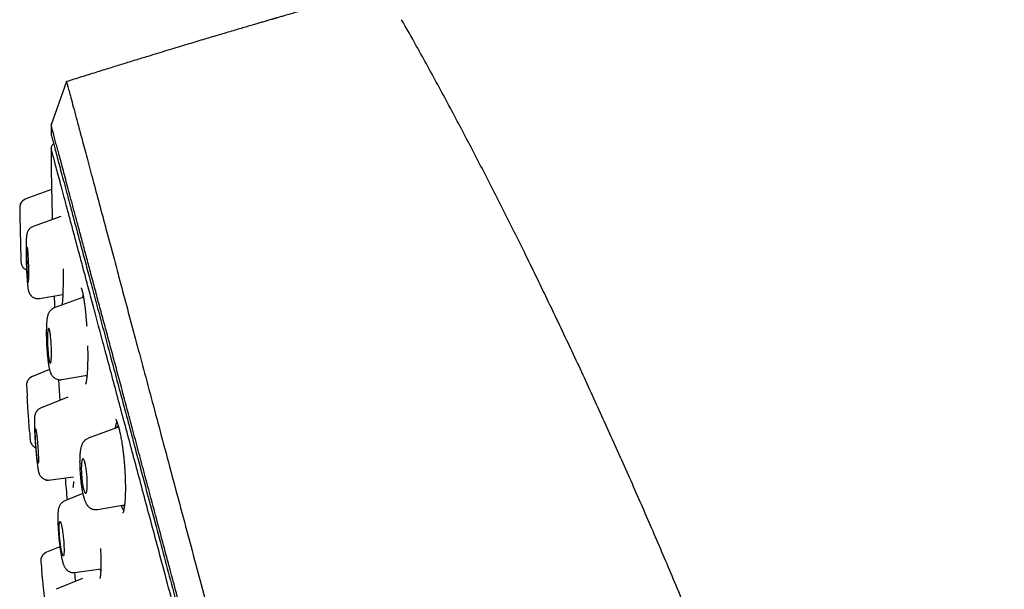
# Model space of a CAD drawing. Header units: millimetres. Extents: x 8 to 827, y 12 to 1643.
# Tile 73 of 134: x 86 to 139, y 1513 to 1543. Entities that reach past the tile are written whole.
import ezdxf

# ---------------------------------------------------------------- set-up
doc = ezdxf.new("R2010")
doc.units = ezdxf.units.MM

msp = doc.modelspace()

# ---------------------------------------------------------------- linework, layer by layer
at = {"color": 7, "linetype": 'Continuous', "lineweight": 30}
for p, q in [((88.804, 1539.656), (87.983, 1537.367)), ((88.812, 1539.625), (88.804, 1539.656)), ((88.009, 1533.931), (86.645, 1533.435)), ((88.493, 1532.507), (87.025, 1531.973)), ((87.371, 1528.154), (88.605, 1528.372)), ((89.702, 1528.22), (88.15, 1527.655)), ((87.901, 1524.382), (86.99, 1524.015)), ((88.553, 1523.852), (89.891, 1524.088)), ((89.853, 1524.082), (89.88, 1523.973)), ((86.681, 1523.575), (86.678, 1523.523)), ((88.868, 1522.92), (87.427, 1522.337)), ((91.569, 1521.329), (89.954, 1520.741)), ((86.868, 1520.66), (86.868, 1520.666)), ((87.703, 1518.494), (87.704, 1518.494)), ((87.704, 1518.494), (89.171, 1518.701)), ((89.667, 1517.804), (88.71, 1517.417)), ((90.412, 1516.96), (90.413, 1516.953)), ((90.446, 1516.958), (91.885, 1517.212)), ((88.449, 1514.979), (87.745, 1514.695)), ((89.243, 1513.621), (90.623, 1513.815)), ((89.654, 1513.294), (88.258, 1512.73))]:
    msp.add_line(p, q, dxfattribs=at)
for radius, start, end in [(220, 179.84221, 179.97459), (220, 180.16965, 180.53309), (221.7, 180.98137, 181.14304), (221.7, 181.62066, 181.72373), (220, 182.20634, 182.37002), (221.7, 183.42162, 183.57924), (221.7, 184.05252, 184.16476), (220, 184.72513, 185.0314), (221.7, 185.84388, 185.99562)]:
    msp.add_arc((307.983, 1536.761), radius, start, end, dxfattribs=at)
for points, knots in [([(103.75, 1544.116), (103.699, 1544.102), (103.527, 1544.053), (103.243, 1543.973), (102.905, 1543.877), (102.593, 1543.789), (102.309, 1543.708), (102.052, 1543.635), (101.821, 1543.569), (101.615, 1543.51), (101.431, 1543.457), (101.264, 1543.409), (101.106, 1543.364), (100.955, 1543.32), (100.81, 1543.279), (100.671, 1543.238), (100.535, 1543.199), (100.415, 1543.165), (100.306, 1543.133), (100.205, 1543.104), (100.106, 1543.075), (100.018, 1543.05), (99.953, 1543.031), (99.912, 1543.019), (99.884, 1543.011), (99.857, 1543.003), (99.823, 1542.993), (99.78, 1542.981), (99.728, 1542.966), (99.647, 1542.942), (99.528, 1542.907), (99.364, 1542.86), (99.174, 1542.804), (98.956, 1542.741), (98.713, 1542.669), (98.441, 1542.59), (98.141, 1542.502), (97.813, 1542.405), (97.458, 1542.3), (97.092, 1542.192), (96.717, 1542.08), (96.336, 1541.967), (95.933, 1541.847), (95.509, 1541.72), (95.067, 1541.587), (94.606, 1541.448), (94.127, 1541.303), (93.628, 1541.151), (93.072, 1540.982), (92.459, 1540.794), (91.784, 1540.586), (91.08, 1540.368), (90.347, 1540.14), (89.584, 1539.902), (89.067, 1539.739), (88.803, 1539.656)], [0, 0, 0, 0, 0.01019, 0.0343669, 0.0568504, 0.0776406, 0.0967374, 0.1137102, 0.1290763, 0.1428359, 0.1549889, 0.1658529, 0.176328, 0.1864689, 0.1960828, 0.2053758, 0.2143479, 0.2232111, 0.2294155, 0.2362334, 0.243346, 0.2493179, 0.253795, 0.2563471, 0.2577051, 0.2593942, 0.2616695, 0.264531, 0.2679787, 0.2720126, 0.2809307, 0.2918191, 0.3046779, 0.3190969, 0.3353851, 0.3535427, 0.3735696, 0.3954657, 0.4192311, 0.4448658, 0.4689163, 0.4944081, 0.5213411, 0.5497152, 0.5795305, 0.6102161, 0.6422918, 0.6757575, 0.7106132, 0.7539203, 0.7991972, 0.8464437, 0.8956598, 0.9468453, 1, 1, 1, 1]), ([(138.604, 1460.696), (138.485, 1461.18), (138.168, 1462.479), (137.63, 1464.587), (136.99, 1467.019), (136.331, 1469.445), (135.633, 1471.936), (134.894, 1474.493), (134.113, 1477.113), (133.312, 1479.727), (132.49, 1482.335), (131.653, 1484.92), (130.801, 1487.483), (129.936, 1490.025), (129.051, 1492.561), (128.091, 1495.251), (127.051, 1498.094), (125.926, 1501.088), (124.774, 1504.073), (123.597, 1507.048), (122.394, 1510.013), (121.222, 1512.827), (120.087, 1515.49), (118.993, 1518.005), (117.878, 1520.511), (116.742, 1523.007), (115.585, 1525.493), (114.406, 1527.968), (113.239, 1530.365), (112.084, 1532.683), (110.943, 1534.921), (109.78, 1537.149), (108.592, 1539.363), (107.534, 1541.295), (106.86, 1542.482), (106.599, 1542.941)], [0, 0, 0, 0, 0.016899, 0.045322, 0.073735, 0.10214, 0.130537, 0.161441, 0.192339, 0.223232, 0.254122, 0.285009, 0.315345, 0.345682, 0.376022, 0.406366, 0.442499, 0.478642, 0.514792, 0.550947, 0.587104, 0.623261, 0.654251, 0.685239, 0.716226, 0.74721, 0.778192, 0.809173, 0.840153, 0.868551, 0.896947, 0.92534, 0.95373, 0.982117, 1, 1, 1, 1]), ([(88.804, 1539.656), (88.807, 1539.645), (88.812, 1539.624), (88.857, 1539.456), (88.929, 1539.188), (89.03, 1538.812), (89.158, 1538.332), (89.315, 1537.747), (89.51, 1537.021), (89.748, 1536.133), (90.035, 1535.062), (90.358, 1533.855), (90.717, 1532.517), (91.109, 1531.051), (91.515, 1529.537), (91.927, 1527.998), (92.341, 1526.455), (92.776, 1524.83), (93.233, 1523.124), (93.711, 1521.341), (94.209, 1519.484), (94.725, 1517.558), (95.259, 1515.565), (95.809, 1513.511), (96.375, 1511.398), (96.956, 1509.231), (97.55, 1507.014), (98.157, 1504.75), (98.809, 1502.315), (99.508, 1499.706), (100.254, 1496.921), (101.01, 1494.1), (101.774, 1491.249), (102.545, 1488.374), (103.282, 1485.621), (103.985, 1482.999), (104.651, 1480.513), (105.316, 1478.031), (105.979, 1475.556), (106.639, 1473.093), (107.295, 1470.647), (107.944, 1468.223), (108.587, 1465.824), (109.221, 1463.456), (109.847, 1461.123), (110.461, 1458.83), (111.064, 1456.58), (111.654, 1454.379), (112.262, 1452.11), (112.884, 1449.788), (113.515, 1447.432), (114.123, 1445.164), (114.705, 1442.992), (115.262, 1440.912), (115.61, 1439.615), (115.783, 1438.967)], [0, 0, 0, 0, 0.017859, 0.035717, 0.053574, 0.07143, 0.089287, 0.107143, 0.125, 0.145832, 0.166666, 0.1875, 0.208333, 0.229166, 0.249999, 0.267856, 0.285713, 0.303571, 0.321429, 0.339287, 0.357144, 0.375001, 0.392858, 0.410715, 0.428572, 0.446429, 0.464286, 0.482143, 0.500002, 0.520835, 0.541668, 0.562501, 0.583334, 0.604167, 0.624999, 0.642856, 0.660713, 0.678571, 0.696428, 0.714286, 0.732144, 0.750003, 0.76786, 0.785718, 0.803575, 0.821433, 0.839289, 0.857146, 0.875003, 0.895835, 0.916668, 0.9375, 0.958333, 0.979167, 1, 1, 1, 1]), ([(117.758, 1426.241), (117.757, 1426.246), (117.754, 1426.257), (117.731, 1426.343), (117.694, 1426.481), (117.642, 1426.674), (117.576, 1426.923), (117.494, 1427.226), (117.402, 1427.573), (117.299, 1427.957), (117.187, 1428.373), (117.064, 1428.833), (116.929, 1429.337), (116.782, 1429.885), (116.619, 1430.494), (116.439, 1431.17), (116.239, 1431.916), (116.026, 1432.71), (115.801, 1433.552), (115.563, 1434.441), (115.312, 1435.378), (115.055, 1436.336), (114.795, 1437.307), (114.533, 1438.286), (114.261, 1439.299), (113.98, 1440.348), (113.689, 1441.431), (113.381, 1442.581), (113.055, 1443.799), (112.709, 1445.088), (112.354, 1446.412), (111.99, 1447.772), (111.615, 1449.167), (111.231, 1450.6), (110.849, 1452.028), (110.47, 1453.442), (110.097, 1454.835), (109.719, 1456.247), (109.336, 1457.677), (108.948, 1459.127), (108.543, 1460.638), (108.122, 1462.21), (107.684, 1463.844), (107.241, 1465.496), (106.793, 1467.166), (106.34, 1468.854), (105.882, 1470.562), (105.433, 1472.237), (104.995, 1473.874), (104.569, 1475.465), (104.143, 1477.058), (103.716, 1478.654), (103.288, 1480.251), (102.847, 1481.896), (102.394, 1483.588), (101.928, 1485.324), (101.463, 1487.057), (100.999, 1488.79), (100.534, 1490.52), (100.071, 1492.247), (99.624, 1493.917), (99.193, 1495.526), (98.78, 1497.071), (98.371, 1498.6), (97.965, 1500.113), (97.564, 1501.61), (97.174, 1503.069), (96.793, 1504.49), (96.422, 1505.873), (96.056, 1507.238), (95.695, 1508.585), (95.338, 1509.916), (94.986, 1511.229), (94.639, 1512.521), (94.295, 1513.806), (93.954, 1515.081), (93.615, 1516.345), (93.285, 1517.58), (92.963, 1518.784), (92.648, 1519.959), (92.346, 1521.085), (92.057, 1522.164), (91.781, 1523.195), (91.512, 1524.197), (91.251, 1525.169), (90.999, 1526.11), (90.754, 1527.021), (90.519, 1527.897), (90.291, 1528.75), (90.07, 1529.575), (89.857, 1530.371), (89.655, 1531.127), (89.464, 1531.842), (89.283, 1532.516), (89.117, 1533.138), (88.964, 1533.709), (88.823, 1534.233), (88.693, 1534.717), (88.574, 1535.162), (88.464, 1535.568), (88.366, 1535.934), (88.279, 1536.26), (88.201, 1536.549), (88.135, 1536.799), (88.079, 1537.006), (88.037, 1537.167), (88.006, 1537.282), (87.987, 1537.354), (87.985, 1537.363), (87.983, 1537.367)], [0, 0, 0, 0, 0.010081, 0.020137, 0.030179, 0.040216, 0.050257, 0.060311, 0.070335, 0.079491, 0.088633, 0.097767, 0.1069, 0.116039, 0.125192, 0.135253, 0.145282, 0.155288, 0.16528, 0.175267, 0.185259, 0.195301, 0.204496, 0.213673, 0.222839, 0.232002, 0.241168, 0.250345, 0.260322, 0.270285, 0.280246, 0.290212, 0.300194, 0.310203, 0.320293, 0.329526, 0.338727, 0.347904, 0.357065, 0.366218, 0.375372, 0.385323, 0.395264, 0.405207, 0.415162, 0.425139, 0.435149, 0.445226, 0.454443, 0.463632, 0.472801, 0.481959, 0.491116, 0.500279, 0.510233, 0.520184, 0.530144, 0.540125, 0.550137, 0.560192, 0.570258, 0.579448, 0.588609, 0.59775, 0.60688, 0.616007, 0.625139, 0.633867, 0.642594, 0.651329, 0.660077, 0.668845, 0.677642, 0.686473, 0.695244, 0.704395, 0.713529, 0.722653, 0.731774, 0.740899, 0.750037, 0.758756, 0.767483, 0.776222, 0.78498, 0.793764, 0.802579, 0.811433, 0.820208, 0.829363, 0.838502, 0.847632, 0.856762, 0.865897, 0.875044, 0.883755, 0.89247, 0.901196, 0.909939, 0.918704, 0.927499, 0.936329, 0.945126, 0.954305, 0.963462, 0.972602, 0.981734, 0.990864, 1, 1, 1, 1]), ([(87.983, 1536.859), (87.985, 1536.852), (87.988, 1536.839), (88.019, 1536.725), (88.067, 1536.542), (88.137, 1536.282), (88.226, 1535.95), (88.332, 1535.552), (88.454, 1535.097), (88.591, 1534.589), (88.744, 1534.019), (88.913, 1533.388), (89.103, 1532.679), (89.314, 1531.89), (89.549, 1531.014), (89.801, 1530.073), (90.07, 1529.067), (90.357, 1527.995), (90.655, 1526.882), (90.962, 1525.736), (91.277, 1524.564), (91.604, 1523.345), (91.944, 1522.077), (92.304, 1520.732), (92.685, 1519.31), (93.088, 1517.806), (93.503, 1516.256), (93.931, 1514.658), (94.372, 1513.012), (94.816, 1511.353), (95.262, 1509.69), (95.707, 1508.029), (96.16, 1506.341), (96.62, 1504.623), (97.097, 1502.845), (97.589, 1501.007), (98.097, 1499.11), (98.612, 1497.19), (99.132, 1495.247), (99.659, 1493.278), (100.183, 1491.324), (100.701, 1489.392), (101.21, 1487.493), (101.721, 1485.588), (102.232, 1483.68), (102.574, 1482.405), (102.744, 1481.768)], [0, 0, 0, 0, 0.022901, 0.04625, 0.069599, 0.092979, 0.116418, 0.139867, 0.161871, 0.183802, 0.205683, 0.227538, 0.249393, 0.272822, 0.2962, 0.319554, 0.342915, 0.366312, 0.38978, 0.411838, 0.433813, 0.45573, 0.477616, 0.499493, 0.522858, 0.546174, 0.569471, 0.592782, 0.616137, 0.639617, 0.661718, 0.683749, 0.705737, 0.72771, 0.749695, 0.772955, 0.796178, 0.819397, 0.842648, 0.865964, 0.889477, 0.911642, 0.933747, 0.955821, 0.977895, 1, 1, 1, 1]), ([(88.116, 1536.359), (88.106, 1536.352), (88.082, 1536.335), (88.05, 1536.301), (88.021, 1536.259), (88, 1536.212), (87.986, 1536.162), (87.984, 1536.127), (87.984, 1536.11)], [0, 0, 0, 0, 0.129315, 0.296993, 0.470561, 0.647477, 0.824911, 1, 1, 1, 1]), ([(102.558, 1481.718), (102.379, 1482.385), (102.022, 1483.719), (101.486, 1485.717), (100.952, 1487.711), (100.418, 1489.7), (99.888, 1491.68), (99.372, 1493.606), (98.872, 1495.473), (98.388, 1497.28), (97.909, 1499.067), (97.436, 1500.833), (96.96, 1502.61), (96.482, 1504.393), (96.003, 1506.179), (95.532, 1507.936), (95.068, 1509.664), (94.614, 1511.359), (94.178, 1512.985), (93.763, 1514.538), (93.367, 1516.017), (92.983, 1517.452), (92.61, 1518.845), (92.241, 1520.221), (91.878, 1521.575), (91.522, 1522.903), (91.18, 1524.178), (90.853, 1525.399), (90.541, 1526.562), (90.252, 1527.641), (89.985, 1528.639), (89.739, 1529.559), (89.508, 1530.422), (89.292, 1531.228), (89.087, 1531.991), (88.896, 1532.705), (88.719, 1533.365), (88.56, 1533.956), (88.42, 1534.478), (88.299, 1534.929), (88.199, 1535.302), (88.119, 1535.601), (88.059, 1535.827), (88.015, 1535.992), (87.991, 1536.083), (87.981, 1536.121), (87.984, 1536.11), (87.984, 1536.11)], [0, 0, 0, 0, 0.0234361, 0.0468443, 0.070261, 0.0937227, 0.1172655, 0.1407485, 0.1627525, 0.1847025, 0.2066271, 0.2285553, 0.2505156, 0.2736897, 0.2968785, 0.3201151, 0.3434324, 0.3668625, 0.3903199, 0.4123371, 0.4342995, 0.456233, 0.4781635, 0.5001169, 0.523396, 0.5466864, 0.570018, 0.5934211, 0.6169255, 0.6403161, 0.6622278, 0.6841152, 0.7060024, 0.7279138, 0.7498738, 0.7731579, 0.7964472, 0.8197709, 0.8431587, 0.8666398, 0.8900916, 0.9120902, 0.934043, 0.9559746, 0.9779095, 0.9998724, 1, 1, 1, 1]), ([(87.992, 1534.714), (87.992, 1534.712), (87.992, 1534.706), (87.993, 1534.66), (87.995, 1534.588), (87.997, 1534.487), (88, 1534.361), (88.003, 1534.212), (88.007, 1534.039), (88.011, 1533.846), (88.015, 1533.634), (88.02, 1533.405), (88.026, 1533.16), (88.031, 1532.902), (88.037, 1532.635), (88.041, 1532.448), (88.043, 1532.35), (88.043, 1532.343)], [0, 0, 0, 0, 0.0704536, 0.1408671, 0.211754, 0.2838928, 0.3555709, 0.4263314, 0.4969245, 0.5681056, 0.638751, 0.7091842, 0.7801244, 0.8522757, 0.9240224, 0.9948218, 1, 1, 1, 1]), ([(86.644, 1533.443), (86.621, 1533.433), (86.575, 1533.414), (86.51, 1533.371), (86.452, 1533.319), (86.401, 1533.257), (86.361, 1533.188), (86.334, 1533.114), (86.317, 1533.039), (86.316, 1532.989), (86.315, 1532.964)], [0, 0, 0, 0, 0.119728, 0.243863, 0.37112, 0.499997, 0.628875, 0.756133, 0.88027, 1, 1, 1, 1]), ([(86.645, 1533.435), (86.616, 1533.423), (86.562, 1533.4), (86.499, 1533.354), (86.454, 1533.312), (86.418, 1533.271), (86.384, 1533.222), (86.349, 1533.153), (86.32, 1533.063), (86.317, 1532.995), (86.315, 1532.958)], [0, 0, 0, 0, 0.152217, 0.279685, 0.378254, 0.45099, 0.544462, 0.669328, 0.822981, 1, 1, 1, 1]), ([(86.327, 1532.339), (86.327, 1532.339), (86.327, 1532.341), (86.327, 1532.314), (86.329, 1532.262), (86.33, 1532.184), (86.333, 1532.082), (86.336, 1531.96), (86.339, 1531.821), (86.343, 1531.67), (86.347, 1531.513), (86.35, 1531.352), (86.354, 1531.197), (86.358, 1531.048), (86.361, 1530.912), (86.364, 1530.79), (86.367, 1530.686), (86.369, 1530.602), (86.37, 1530.539), (86.371, 1530.502), (86.371, 1530.487), (86.371, 1530.491), (86.371, 1530.491)], [0, 0, 0, 0, 0.028891, 0.081051, 0.134801, 0.188467, 0.243795, 0.29865, 0.35518, 0.410339, 0.467121, 0.521589, 0.577593, 0.630731, 0.685327, 0.737083, 0.790252, 0.841129, 0.893423, 0.944281, 0.996611, 1, 1, 1, 1]), ([(87.027, 1531.972), (87.001, 1531.962), (86.953, 1531.941), (86.892, 1531.901), (86.846, 1531.861), (86.812, 1531.824), (86.787, 1531.791), (86.759, 1531.749), (86.729, 1531.69), (86.705, 1531.62), (86.691, 1531.56), (86.683, 1531.513), (86.676, 1531.459), (86.671, 1531.402), (86.666, 1531.333), (86.662, 1531.256), (86.659, 1531.173), (86.656, 1531.089), (86.654, 1530.993), (86.653, 1530.884), (86.653, 1530.761), (86.653, 1530.625), (86.655, 1530.481), (86.657, 1530.333), (86.66, 1530.185), (86.664, 1530.037), (86.669, 1529.892), (86.676, 1529.728), (86.684, 1529.55), (86.694, 1529.364), (86.705, 1529.195), (86.716, 1529.044), (86.728, 1528.914), (86.74, 1528.801), (86.753, 1528.703), (86.766, 1528.627), (86.779, 1528.57), (86.79, 1528.528), (86.801, 1528.496), (86.81, 1528.472), (86.818, 1528.454), (86.825, 1528.438), (86.837, 1528.415), (86.854, 1528.386), (86.881, 1528.347), (86.912, 1528.31), (86.948, 1528.275), (86.99, 1528.241), (87.046, 1528.206), (87.115, 1528.175), (87.192, 1528.154), (87.279, 1528.144), (87.339, 1528.152), (87.37, 1528.155)], [0, 0, 0, 0, 0.015291, 0.028815, 0.040281, 0.049557, 0.057356, 0.065211, 0.081407, 0.102582, 0.120217, 0.135885, 0.15833, 0.180087, 0.204215, 0.231621, 0.251708, 0.273239, 0.296218, 0.320631, 0.346483, 0.3738, 0.401937, 0.429633, 0.456871, 0.483675, 0.510071, 0.535933, 0.573656, 0.610173, 0.645525, 0.679755, 0.712874, 0.744687, 0.775277, 0.804798, 0.823952, 0.841729, 0.856169, 0.864753, 0.871427, 0.876272, 0.880126, 0.88702, 0.896274, 0.907978, 0.914851, 0.92473, 0.938614, 0.951527, 0.96633, 0.982653, 1, 1, 1, 1]), ([(86.795, 1529.867), (86.795, 1529.834), (86.797, 1529.767), (86.799, 1529.651), (86.8, 1529.523), (86.799, 1529.391), (86.797, 1529.276), (86.793, 1529.18), (86.788, 1529.106), (86.782, 1529.055), (86.774, 1529.027), (86.766, 1529.024), (86.757, 1529.047), (86.748, 1529.094), (86.738, 1529.167), (86.728, 1529.262), (86.719, 1529.379), (86.71, 1529.513), (86.702, 1529.662), (86.695, 1529.819), (86.69, 1529.979), (86.686, 1530.138), (86.684, 1530.29), (86.683, 1530.431), (86.685, 1530.557), (86.687, 1530.665), (86.692, 1530.752), (86.697, 1530.818), (86.704, 1530.86), (86.712, 1530.879), (86.72, 1530.872), (86.73, 1530.84), (86.739, 1530.783), (86.749, 1530.702), (86.759, 1530.598), (86.768, 1530.474), (86.777, 1530.334), (86.784, 1530.183), (86.79, 1530.026), (86.793, 1529.92), (86.795, 1529.867)], [0, 0, 0, 0, 0.0177232, 0.0354464, 0.0627182, 0.0899884, 0.1165283, 0.1430653, 0.1690149, 0.1949614, 0.2206963, 0.2464292, 0.2724245, 0.2984199, 0.3250649, 0.3517124, 0.3791192, 0.4065299, 0.43445, 0.4623737, 0.4903163, 0.5182604, 0.5457437, 0.5732259, 0.5999929, 0.6267571, 0.6528575, 0.6789546, 0.7047039, 0.7304508, 0.7563136, 0.7821757, 0.8085918, 0.8350097, 0.8621913, 0.8893765, 0.9170415, 0.9447103, 0.9723541, 1, 1, 1, 1]), ([(86.383, 1530.098), (86.384, 1530.077), (86.387, 1530.035), (86.401, 1529.976), (86.42, 1529.923), (86.444, 1529.872), (86.473, 1529.826), (86.504, 1529.787), (86.536, 1529.753), (86.576, 1529.719), (86.624, 1529.685), (86.661, 1529.668), (86.679, 1529.66)], [0, 0, 0, 0, 0.115035, 0.224525, 0.326524, 0.419408, 0.526917, 0.613997, 0.687472, 0.780038, 0.894876, 1, 1, 1, 1]), ([(88.616, 1529.733), (88.617, 1529.653), (88.619, 1529.495), (88.62, 1529.27), (88.619, 1529.063), (88.617, 1528.875), (88.615, 1528.708), (88.611, 1528.551), (88.607, 1528.408), (88.602, 1528.28), (88.596, 1528.175), (88.59, 1528.09), (88.585, 1528.023), (88.58, 1527.971), (88.575, 1527.932), (88.571, 1527.903), (88.567, 1527.88), (88.564, 1527.863), (88.563, 1527.857), (88.564, 1527.858), (88.564, 1527.859)], [0, 0, 0, 0, 0.08425, 0.168414, 0.248518, 0.324505, 0.396341, 0.464013, 0.539735, 0.609523, 0.673435, 0.731413, 0.783322, 0.829196, 0.869061, 0.902937, 0.930842, 0.955627, 0.991628, 1, 1, 1, 1]), ([(89.579, 1528.714), (89.579, 1528.714), (89.579, 1528.715), (89.582, 1528.709), (89.588, 1528.696), (89.595, 1528.677), (89.603, 1528.655), (89.612, 1528.628), (89.622, 1528.597), (89.633, 1528.555), (89.646, 1528.502), (89.66, 1528.44), (89.675, 1528.369), (89.688, 1528.299), (89.7, 1528.233), (89.709, 1528.179), (89.718, 1528.129), (89.727, 1528.069), (89.739, 1527.991), (89.753, 1527.89), (89.769, 1527.769), (89.786, 1527.628), (89.805, 1527.468), (89.823, 1527.292), (89.841, 1527.101), (89.858, 1526.895), (89.868, 1526.751), (89.873, 1526.678)], [0, 0, 0, 0, 0.000097, 0.032361, 0.067272, 0.09944, 0.129913, 0.154588, 0.183978, 0.218122, 0.257003, 0.300443, 0.341723, 0.383849, 0.417855, 0.443707, 0.464615, 0.489039, 0.525129, 0.56738, 0.615763, 0.670234, 0.729757, 0.792507, 0.85843, 0.927538, 1, 1, 1, 1]), ([(89.676, 1528.36), (89.671, 1528.325), (89.663, 1528.278), (89.656, 1528.218), (89.655, 1528.202)], [0, 0, 0, 0, 0.748881, 1, 1, 1, 1]), ([(88.152, 1527.654), (88.121, 1527.64), (88.059, 1527.613), (87.994, 1527.564), (87.947, 1527.518), (87.914, 1527.479), (87.879, 1527.429), (87.843, 1527.362), (87.814, 1527.286), (87.795, 1527.219), (87.78, 1527.152), (87.769, 1527.088), (87.76, 1527.023), (87.753, 1526.955), (87.746, 1526.883), (87.741, 1526.808), (87.737, 1526.732), (87.734, 1526.647), (87.731, 1526.553), (87.729, 1526.45), (87.728, 1526.339), (87.729, 1526.198), (87.732, 1526.025), (87.739, 1525.824), (87.749, 1525.622), (87.762, 1525.422), (87.777, 1525.227), (87.793, 1525.064), (87.807, 1524.932), (87.82, 1524.832), (87.834, 1524.731), (87.849, 1524.633), (87.864, 1524.549), (87.877, 1524.481), (87.891, 1524.421), (87.905, 1524.361), (87.923, 1524.301), (87.942, 1524.244), (87.959, 1524.2), (87.976, 1524.164), (87.995, 1524.127), (88.023, 1524.082), (88.058, 1524.035), (88.099, 1523.991), (88.144, 1523.954), (88.193, 1523.919), (88.26, 1523.884), (88.345, 1523.856), (88.446, 1523.841), (88.516, 1523.849), (88.552, 1523.854)], [0, 0, 0, 0, 0.020587, 0.03975, 0.048988, 0.060664, 0.075435, 0.093088, 0.116692, 0.139497, 0.160785, 0.180431, 0.199674, 0.219111, 0.241134, 0.260134, 0.27784, 0.298011, 0.320795, 0.341788, 0.364615, 0.389205, 0.42678, 0.464399, 0.50183, 0.539109, 0.576277, 0.613337, 0.636982, 0.65914, 0.679807, 0.707983, 0.73277, 0.749077, 0.767223, 0.787179, 0.807427, 0.826989, 0.842865, 0.8521, 0.862165, 0.875109, 0.890475, 0.905122, 0.913861, 0.925702, 0.940584, 0.95827, 0.978302, 1, 1, 1, 1]), ([(88.004, 1525.353), (88.005, 1525.321), (88.005, 1525.258), (88.004, 1525.153), (88.001, 1525.041), (87.994, 1524.932), (87.985, 1524.843), (87.973, 1524.777), (87.959, 1524.735), (87.944, 1524.717), (87.927, 1524.725), (87.91, 1524.756), (87.892, 1524.812), (87.874, 1524.891), (87.856, 1524.992), (87.84, 1525.113), (87.825, 1525.25), (87.812, 1525.401), (87.801, 1525.558), (87.793, 1525.719), (87.789, 1525.877), (87.788, 1526.026), (87.79, 1526.164), (87.794, 1526.284), (87.802, 1526.386), (87.813, 1526.466), (87.825, 1526.523), (87.839, 1526.556), (87.855, 1526.564), (87.872, 1526.548), (87.89, 1526.507), (87.908, 1526.442), (87.926, 1526.354), (87.943, 1526.246), (87.959, 1526.118), (87.974, 1525.975), (87.986, 1525.822), (87.995, 1525.664), (88.002, 1525.505), (88.003, 1525.404), (88.004, 1525.353)], [0, 0, 0, 0, 0.017723, 0.035446, 0.062718, 0.089988, 0.116528, 0.143065, 0.169015, 0.194961, 0.220696, 0.246429, 0.272425, 0.29842, 0.325065, 0.351712, 0.379119, 0.40653, 0.43445, 0.462374, 0.490316, 0.51826, 0.545744, 0.573226, 0.599993, 0.626757, 0.652857, 0.678955, 0.704704, 0.730451, 0.756314, 0.782176, 0.808592, 0.83501, 0.862191, 0.889376, 0.917042, 0.94471, 0.972354, 1, 1, 1, 1]), ([(89.92, 1525.647), (89.922, 1525.567), (89.925, 1525.424), (89.926, 1525.224), (89.927, 1525.044), (89.925, 1524.927), (89.925, 1524.869)], [0, 0, 0, 0, 0.296866, 0.526052, 0.760439, 1, 1, 1, 1]), ([(89.925, 1524.869), (89.923, 1524.804), (89.921, 1524.679), (89.916, 1524.508), (89.909, 1524.357), (89.901, 1524.224), (89.893, 1524.109), (89.883, 1524.004), (89.873, 1523.911), (89.863, 1523.831), (89.853, 1523.768), (89.844, 1523.719), (89.836, 1523.682), (89.829, 1523.656), (89.824, 1523.636), (89.82, 1523.623), (89.817, 1523.615), (89.816, 1523.611), (89.816, 1523.612), (89.816, 1523.613)], [0, 0, 0, 0, 0.09886, 0.192315, 0.280306, 0.362783, 0.439712, 0.51108, 0.589374, 0.659683, 0.722038, 0.776472, 0.823013, 0.861684, 0.892722, 0.92274, 0.954833, 0.989006, 1, 1, 1, 1]), ([(86.99, 1524.023), (86.967, 1524.013), (86.921, 1523.992), (86.858, 1523.947), (86.801, 1523.892), (86.752, 1523.828), (86.715, 1523.757), (86.69, 1523.681), (86.677, 1523.605), (86.677, 1523.554), (86.678, 1523.529)], [0, 0, 0, 0, 0.119672, 0.243799, 0.371083, 0.500005, 0.628927, 0.756208, 0.880332, 1, 1, 1, 1]), ([(86.991, 1524.015), (86.962, 1524.002), (86.909, 1523.977), (86.847, 1523.929), (86.803, 1523.885), (86.769, 1523.842), (86.736, 1523.791), (86.704, 1523.721), (86.679, 1523.629), (86.678, 1523.56), (86.678, 1523.523)], [0, 0, 0, 0, 0.15215, 0.279615, 0.37824, 0.451006, 0.544436, 0.669308, 0.822982, 1, 1, 1, 1]), ([(88.375, 1523.855), (88.378, 1523.818), (88.386, 1523.695), (88.402, 1523.443), (88.424, 1523.112), (88.439, 1522.867), (88.447, 1522.749)], [0, 0, 0, 0, 0.110506, 0.362586, 0.695136, 1, 1, 1, 1]), ([(86.837, 1521.094), (86.837, 1521.093), (86.837, 1521.093), (86.835, 1521.123), (86.831, 1521.177), (86.826, 1521.258), (86.819, 1521.359), (86.811, 1521.481), (86.802, 1521.618), (86.792, 1521.767), (86.782, 1521.922), (86.771, 1522.079), (86.761, 1522.232), (86.751, 1522.379), (86.742, 1522.513), (86.734, 1522.634), (86.727, 1522.735), (86.722, 1522.818), (86.718, 1522.877), (86.715, 1522.915), (86.715, 1522.919), (86.715, 1522.921)], [0, 0, 0, 0, 0.035562, 0.088025, 0.142062, 0.195528, 0.250613, 0.304849, 0.360712, 0.415129, 0.471138, 0.525076, 0.580548, 0.633581, 0.688093, 0.740192, 0.793741, 0.845264, 0.898242, 0.949788, 1, 1, 1, 1]), ([(87.429, 1522.334), (87.404, 1522.323), (87.358, 1522.302), (87.302, 1522.261), (87.263, 1522.226), (87.232, 1522.193), (87.207, 1522.161), (87.18, 1522.12), (87.161, 1522.084), (87.147, 1522.051), (87.138, 1522.028), (87.128, 1522), (87.118, 1521.961), (87.109, 1521.914), (87.102, 1521.863), (87.099, 1521.817), (87.097, 1521.783), (87.095, 1521.74), (87.093, 1521.676), (87.093, 1521.594), (87.093, 1521.506), (87.095, 1521.417), (87.098, 1521.298), (87.104, 1521.144), (87.113, 1520.956), (87.124, 1520.756), (87.137, 1520.548), (87.153, 1520.337), (87.168, 1520.149), (87.182, 1519.986), (87.194, 1519.85), (87.209, 1519.699), (87.227, 1519.54), (87.246, 1519.381), (87.264, 1519.243), (87.281, 1519.134), (87.296, 1519.049), (87.309, 1518.986), (87.321, 1518.938), (87.332, 1518.9), (87.342, 1518.872), (87.352, 1518.847), (87.365, 1518.816), (87.386, 1518.776), (87.412, 1518.736), (87.442, 1518.699), (87.47, 1518.668), (87.508, 1518.633), (87.559, 1518.597), (87.625, 1518.561), (87.706, 1518.534), (87.799, 1518.519), (87.864, 1518.524), (87.897, 1518.527)], [0, 0, 0, 0, 0.015652, 0.028622, 0.038576, 0.045342, 0.054169, 0.06185, 0.073883, 0.078332, 0.083912, 0.093521, 0.106597, 0.123045, 0.140457, 0.155353, 0.168094, 0.18104, 0.206451, 0.235375, 0.256614, 0.279409, 0.303752, 0.341693, 0.379708, 0.417817, 0.456087, 0.494568, 0.533317, 0.55936, 0.585481, 0.611572, 0.649639, 0.686157, 0.721195, 0.754812, 0.780729, 0.805788, 0.828261, 0.846076, 0.859255, 0.865477, 0.873547, 0.884672, 0.898061, 0.905207, 0.912854, 0.922361, 0.934142, 0.948106, 0.964023, 0.981503, 1, 1, 1, 1]), ([(91.474, 1521.618), (91.466, 1521.602), (91.447, 1521.565), (91.42, 1521.477), (91.396, 1521.376), (91.384, 1521.294), (91.379, 1521.26)], [0, 0, 0, 0, 0.215794, 0.50146, 0.792067, 1, 1, 1, 1]), ([(91.41, 1521.745), (91.41, 1521.745), (91.41, 1521.745), (91.416, 1521.737), (91.426, 1521.72), (91.437, 1521.7), (91.449, 1521.676), (91.462, 1521.648), (91.476, 1521.613), (91.492, 1521.572), (91.509, 1521.526), (91.528, 1521.471), (91.549, 1521.403), (91.572, 1521.322), (91.597, 1521.227), (91.623, 1521.116), (91.652, 1520.985), (91.681, 1520.844), (91.708, 1520.695), (91.734, 1520.541), (91.76, 1520.371), (91.787, 1520.186), (91.811, 1519.997), (91.833, 1519.807), (91.852, 1519.619), (91.87, 1519.422), (91.886, 1519.216), (91.9, 1519.003), (91.912, 1518.785), (91.92, 1518.562), (91.926, 1518.337), (91.928, 1518.113), (91.926, 1517.892), (91.92, 1517.676), (91.913, 1517.544), (91.909, 1517.477)], [0, 0, 0, 0, 0.010103, 0.031763, 0.051319, 0.068381, 0.083139, 0.099895, 0.117203, 0.135064, 0.153474, 0.172479, 0.194267, 0.220056, 0.245909, 0.274795, 0.306723, 0.341707, 0.371903, 0.404062, 0.438174, 0.474228, 0.512202, 0.545302, 0.579712, 0.615428, 0.652521, 0.69106, 0.731055, 0.772496, 0.815354, 0.859584, 0.905132, 0.951948, 1, 1, 1, 1]), ([(87.228, 1520.857), (87.225, 1520.881), (87.22, 1520.928), (87.21, 1521.007), (87.198, 1521.088), (87.185, 1521.161), (87.174, 1521.212), (87.164, 1521.238), (87.155, 1521.238), (87.149, 1521.213), (87.145, 1521.161), (87.143, 1521.084), (87.144, 1520.985), (87.147, 1520.866), (87.152, 1520.731), (87.16, 1520.585), (87.17, 1520.432), (87.181, 1520.278), (87.193, 1520.125), (87.206, 1519.979), (87.22, 1519.843), (87.234, 1519.721), (87.248, 1519.615), (87.261, 1519.529), (87.273, 1519.464), (87.284, 1519.422), (87.293, 1519.406), (87.301, 1519.415), (87.307, 1519.451), (87.31, 1519.512), (87.311, 1519.598), (87.309, 1519.705), (87.305, 1519.83), (87.299, 1519.97), (87.29, 1520.119), (87.28, 1520.273), (87.268, 1520.428), (87.256, 1520.58), (87.242, 1520.726), (87.232, 1520.813), (87.228, 1520.857)], [0, 0, 0, 0, 0.015564, 0.031127, 0.057222, 0.083315, 0.1096, 0.135886, 0.162616, 0.189349, 0.216586, 0.243825, 0.271395, 0.298966, 0.326542, 0.354119, 0.381381, 0.408643, 0.435421, 0.462197, 0.488527, 0.514855, 0.540958, 0.567059, 0.593253, 0.619447, 0.646021, 0.672597, 0.699683, 0.726771, 0.754267, 0.781764, 0.809376, 0.83699, 0.864378, 0.891765, 0.918816, 0.945865, 0.972934, 1, 1, 1, 1]), ([(91.475, 1521.294), (91.478, 1521.302), (91.488, 1521.336), (91.51, 1521.376), (91.531, 1521.409), (91.543, 1521.415), (91.544, 1521.415)], [0, 0, 0, 0, 0.116257, 0.53738, 0.951175, 1, 1, 1, 1]), ([(86.868, 1520.666), (86.87, 1520.645), (86.874, 1520.605), (86.894, 1520.533), (86.924, 1520.466), (86.962, 1520.408), (86.992, 1520.371), (87.023, 1520.339), (87.061, 1520.307), (87.107, 1520.275), (87.143, 1520.258), (87.16, 1520.25)], [0, 0, 0, 0, 0.115918, 0.225784, 0.420164, 0.527165, 0.613695, 0.686662, 0.778565, 0.892591, 1, 1, 1, 1]), ([(89.956, 1520.736), (89.927, 1520.724), (89.874, 1520.702), (89.81, 1520.658), (89.767, 1520.621), (89.74, 1520.594), (89.723, 1520.574), (89.707, 1520.555), (89.683, 1520.524), (89.655, 1520.48), (89.627, 1520.426), (89.606, 1520.374), (89.587, 1520.322), (89.57, 1520.263), (89.556, 1520.2), (89.544, 1520.136), (89.535, 1520.078), (89.528, 1520.021), (89.521, 1519.957), (89.514, 1519.882), (89.509, 1519.798), (89.505, 1519.714), (89.502, 1519.634), (89.501, 1519.567), (89.5, 1519.51), (89.5, 1519.46), (89.501, 1519.409), (89.502, 1519.321), (89.506, 1519.193), (89.516, 1519.022), (89.526, 1518.872), (89.537, 1518.744), (89.547, 1518.631), (89.558, 1518.514), (89.571, 1518.398), (89.585, 1518.285), (89.601, 1518.168), (89.618, 1518.061), (89.633, 1517.971), (89.646, 1517.904), (89.656, 1517.855), (89.665, 1517.815), (89.676, 1517.766), (89.692, 1517.698), (89.711, 1517.625), (89.732, 1517.551), (89.756, 1517.476), (89.786, 1517.393), (89.818, 1517.322), (89.848, 1517.268), (89.872, 1517.229), (89.894, 1517.198), (89.914, 1517.171), (89.94, 1517.141), (89.976, 1517.103), (90.022, 1517.065), (90.067, 1517.035), (90.103, 1517.015), (90.136, 1517), (90.173, 1516.985), (90.224, 1516.969), (90.288, 1516.957), (90.364, 1516.952), (90.417, 1516.959), (90.445, 1516.963)], [0, 0, 0, 0, 0.020048, 0.036521, 0.049096, 0.055888, 0.061135, 0.067082, 0.073894, 0.089969, 0.105771, 0.119748, 0.134528, 0.153824, 0.174828, 0.193204, 0.208478, 0.222287, 0.239107, 0.259207, 0.279479, 0.300243, 0.317859, 0.332275, 0.343506, 0.353309, 0.364028, 0.375713, 0.409141, 0.442412, 0.47539, 0.493192, 0.514281, 0.538635, 0.559021, 0.581201, 0.60517, 0.630674, 0.650725, 0.666505, 0.678056, 0.686164, 0.694636, 0.713888, 0.736642, 0.753886, 0.774414, 0.798449, 0.826095, 0.84182, 0.853878, 0.863871, 0.872299, 0.88013, 0.893189, 0.907399, 0.91945, 0.929119, 0.934799, 0.942839, 0.953581, 0.966878, 0.982475, 1, 1, 1, 1]), ([(89.905, 1518.261), (89.904, 1518.233), (89.902, 1518.177), (89.897, 1518.088), (89.888, 1517.998), (89.874, 1517.917), (89.856, 1517.86), (89.835, 1517.827), (89.812, 1517.82), (89.788, 1517.836), (89.762, 1517.877), (89.736, 1517.941), (89.71, 1518.027), (89.685, 1518.133), (89.661, 1518.257), (89.639, 1518.397), (89.621, 1518.547), (89.606, 1518.705), (89.595, 1518.864), (89.589, 1519.019), (89.587, 1519.165), (89.591, 1519.298), (89.598, 1519.413), (89.61, 1519.507), (89.626, 1519.579), (89.645, 1519.627), (89.667, 1519.65), (89.69, 1519.648), (89.715, 1519.622), (89.741, 1519.573), (89.767, 1519.5), (89.793, 1519.407), (89.818, 1519.293), (89.841, 1519.163), (89.861, 1519.019), (89.879, 1518.865), (89.892, 1518.707), (89.901, 1518.55), (89.906, 1518.398), (89.905, 1518.307), (89.905, 1518.261)], [0, 0, 0, 0, 0.017723, 0.035446, 0.062718, 0.089988, 0.116528, 0.143065, 0.169015, 0.194961, 0.220696, 0.246429, 0.272425, 0.29842, 0.325065, 0.351712, 0.379119, 0.40653, 0.43445, 0.462374, 0.490316, 0.51826, 0.545744, 0.573226, 0.599993, 0.626757, 0.652857, 0.678955, 0.704704, 0.730451, 0.756314, 0.782176, 0.808592, 0.83501, 0.862191, 0.889376, 0.917042, 0.94471, 0.972354, 1, 1, 1, 1]), ([(89.17, 1518.446), (89.169, 1518.422), (89.168, 1518.376), (89.165, 1518.312), (89.162, 1518.253), (89.159, 1518.206), (89.155, 1518.171), (89.153, 1518.15), (89.151, 1518.14), (89.15, 1518.135), (89.151, 1518.137), (89.151, 1518.137)], [0, 0, 0, 0, 0.136279, 0.269699, 0.410657, 0.542076, 0.668068, 0.792997, 0.883664, 0.98078, 1, 1, 1, 1]), ([(88.711, 1517.418), (88.689, 1517.407), (88.647, 1517.388), (88.594, 1517.353), (88.555, 1517.32), (88.528, 1517.293), (88.509, 1517.271), (88.489, 1517.247), (88.465, 1517.213), (88.435, 1517.162), (88.408, 1517.101), (88.386, 1517.034), (88.373, 1516.976), (88.361, 1516.91), (88.353, 1516.848), (88.348, 1516.789), (88.344, 1516.734), (88.341, 1516.673), (88.339, 1516.597), (88.338, 1516.504), (88.338, 1516.391), (88.341, 1516.265), (88.346, 1516.128), (88.353, 1515.987), (88.363, 1515.838), (88.374, 1515.688), (88.387, 1515.539), (88.401, 1515.393), (88.416, 1515.251), (88.432, 1515.116), (88.451, 1514.966), (88.473, 1514.806), (88.499, 1514.643), (88.524, 1514.5), (88.548, 1514.377), (88.571, 1514.275), (88.591, 1514.198), (88.607, 1514.14), (88.623, 1514.09), (88.641, 1514.037), (88.661, 1513.987), (88.683, 1513.938), (88.711, 1513.887), (88.745, 1513.835), (88.778, 1513.795), (88.807, 1513.766), (88.827, 1513.747), (88.849, 1513.729), (88.878, 1513.707), (88.921, 1513.68), (88.974, 1513.655), (89.034, 1513.634), (89.098, 1513.62), (89.169, 1513.614), (89.218, 1513.619), (89.243, 1513.621)], [0, 0, 0, 0, 0.014833, 0.027444, 0.037593, 0.045137, 0.050036, 0.054909, 0.065662, 0.08055, 0.098122, 0.113807, 0.135684, 0.157012, 0.177521, 0.195346, 0.21123, 0.229374, 0.250489, 0.274565, 0.301588, 0.331571, 0.358844, 0.388006, 0.417033, 0.445428, 0.473221, 0.500416, 0.526864, 0.552581, 0.57759, 0.613797, 0.64848, 0.681529, 0.712302, 0.740734, 0.766851, 0.783032, 0.799757, 0.817875, 0.836901, 0.853548, 0.869325, 0.884314, 0.898618, 0.906321, 0.912533, 0.917436, 0.924176, 0.93396, 0.946718, 0.958129, 0.97096, 0.985005, 1, 1, 1, 1]), ([(91.909, 1517.476), (91.905, 1517.425), (91.898, 1517.329), (91.885, 1517.207), (91.872, 1517.109), (91.86, 1517.031), (91.85, 1516.974), (91.841, 1516.933), (91.835, 1516.904), (91.829, 1516.882), (91.825, 1516.863), (91.82, 1516.845), (91.813, 1516.822), (91.804, 1516.797), (91.796, 1516.775), (91.791, 1516.764), (91.791, 1516.764), (91.791, 1516.764)], [0, 0, 0, 0, 0.132687, 0.250907, 0.354606, 0.443753, 0.518346, 0.569404, 0.610384, 0.642158, 0.673436, 0.7065, 0.741338, 0.815712, 0.893315, 0.973768, 1, 1, 1, 1]), ([(91.707, 1517.181), (91.713, 1517.163), (91.732, 1517.104), (91.766, 1517.026), (91.803, 1516.951), (91.826, 1516.92), (91.835, 1516.907)], [0, 0, 0, 0, 0.138146, 0.453148, 0.77359, 1, 1, 1, 1]), ([(91.873, 1517.119), (91.864, 1517.124), (91.844, 1517.137), (91.82, 1517.166), (91.805, 1517.193), (91.802, 1517.198)], [0, 0, 0, 0, 0.391674, 0.896728, 1, 1, 1, 1]), ([(88.603, 1515.725), (88.599, 1515.752), (88.592, 1515.807), (88.577, 1515.903), (88.559, 1516.009), (88.538, 1516.115), (88.516, 1516.201), (88.496, 1516.267), (88.476, 1516.309), (88.459, 1516.325), (88.443, 1516.315), (88.431, 1516.279), (88.422, 1516.216), (88.416, 1516.13), (88.414, 1516.023), (88.416, 1515.899), (88.421, 1515.761), (88.43, 1515.614), (88.443, 1515.462), (88.457, 1515.31), (88.474, 1515.162), (88.493, 1515.021), (88.514, 1514.89), (88.535, 1514.774), (88.556, 1514.675), (88.577, 1514.596), (88.597, 1514.54), (88.616, 1514.507), (88.633, 1514.501), (88.647, 1514.521), (88.659, 1514.567), (88.667, 1514.639), (88.671, 1514.733), (88.671, 1514.847), (88.668, 1514.977), (88.661, 1515.119), (88.651, 1515.269), (88.638, 1515.423), (88.622, 1515.577), (88.609, 1515.675), (88.603, 1515.725)], [0, 0, 0, 0, 0.015564, 0.031127, 0.057222, 0.083315, 0.1096, 0.135886, 0.162616, 0.189349, 0.216586, 0.243825, 0.271395, 0.298966, 0.326542, 0.354119, 0.381381, 0.408643, 0.435421, 0.462197, 0.488527, 0.514855, 0.540958, 0.567059, 0.593253, 0.619447, 0.646021, 0.672597, 0.699683, 0.726771, 0.754267, 0.781764, 0.809376, 0.83699, 0.864378, 0.891765, 0.918816, 0.945865, 0.972934, 1, 1, 1, 1]), ([(90.605, 1514.893), (90.608, 1514.832), (90.614, 1514.706), (90.621, 1514.522), (90.623, 1514.404), (90.625, 1514.345)], [0, 0, 0, 0, 0.320445, 0.656499, 1, 1, 1, 1]), ([(87.745, 1514.703), (87.722, 1514.692), (87.674, 1514.67), (87.609, 1514.623), (87.551, 1514.566), (87.502, 1514.498), (87.465, 1514.424), (87.442, 1514.345), (87.43, 1514.266), (87.433, 1514.214), (87.435, 1514.188)], [0, 0, 0, 0, 0.119303, 0.24336, 0.370802, 0.500005, 0.629208, 0.756647, 0.880701, 1, 1, 1, 1]), ([(87.746, 1514.695), (87.717, 1514.681), (87.662, 1514.655), (87.603, 1514.609), (87.565, 1514.571), (87.541, 1514.543), (87.516, 1514.509), (87.486, 1514.46), (87.455, 1514.387), (87.432, 1514.291), (87.434, 1514.22), (87.435, 1514.182)], [0, 0, 0, 0, 0.151726, 0.279188, 0.348425, 0.404116, 0.45093, 0.544578, 0.669691, 0.823438, 1, 1, 1, 1]), ([(90.625, 1514.345), (90.626, 1514.294), (90.627, 1514.195), (90.627, 1514.061), (90.626, 1513.943), (90.624, 1513.829), (90.62, 1513.724), (90.614, 1513.629), (90.609, 1513.552), (90.603, 1513.493), (90.598, 1513.447), (90.594, 1513.414), (90.59, 1513.39), (90.587, 1513.371), (90.584, 1513.352), (90.579, 1513.331), (90.575, 1513.309), (90.572, 1513.3), (90.573, 1513.302), (90.573, 1513.302)], [0, 0, 0, 0, 0.092909, 0.179946, 0.261182, 0.336663, 0.428393, 0.509986, 0.581465, 0.642843, 0.69413, 0.735336, 0.766475, 0.793547, 0.822778, 0.870648, 0.923355, 0.98202, 1, 1, 1, 1]), ([(90.581, 1513.81), (90.583, 1513.802), (90.595, 1513.753), (90.607, 1513.714), (90.617, 1513.682)], [0, 0, 0, 0, 0.158369, 1, 1, 1, 1]), ([(87.693, 1511.798), (87.693, 1511.798), (87.692, 1511.8), (87.689, 1511.832), (87.683, 1511.889), (87.674, 1511.97), (87.663, 1512.073), (87.649, 1512.194), (87.635, 1512.329), (87.618, 1512.476), (87.602, 1512.628), (87.585, 1512.783), (87.569, 1512.934), (87.553, 1513.079), (87.538, 1513.211), (87.525, 1513.33), (87.514, 1513.429), (87.506, 1513.51), (87.499, 1513.567), (87.496, 1513.601), (87.495, 1513.603), (87.495, 1513.604)], [0, 0, 0, 0, 0.041738, 0.094412, 0.148645, 0.201929, 0.2568, 0.31054, 0.36587, 0.419705, 0.475107, 0.528637, 0.5837, 0.636668, 0.691136, 0.743532, 0.79741, 0.849464, 0.903005, 0.955095, 1, 1, 1, 1]), ([(89.221, 1513.62), (89.223, 1513.603), (89.239, 1513.447), (89.257, 1513.285), (89.272, 1513.14)], [0, 0, 0, 0, 0.1070034, 1, 1, 1, 1])]:
    msp.add_open_spline(points, degree=3, knots=knots, dxfattribs=at)

doc.saveas('drawing.dxf')
